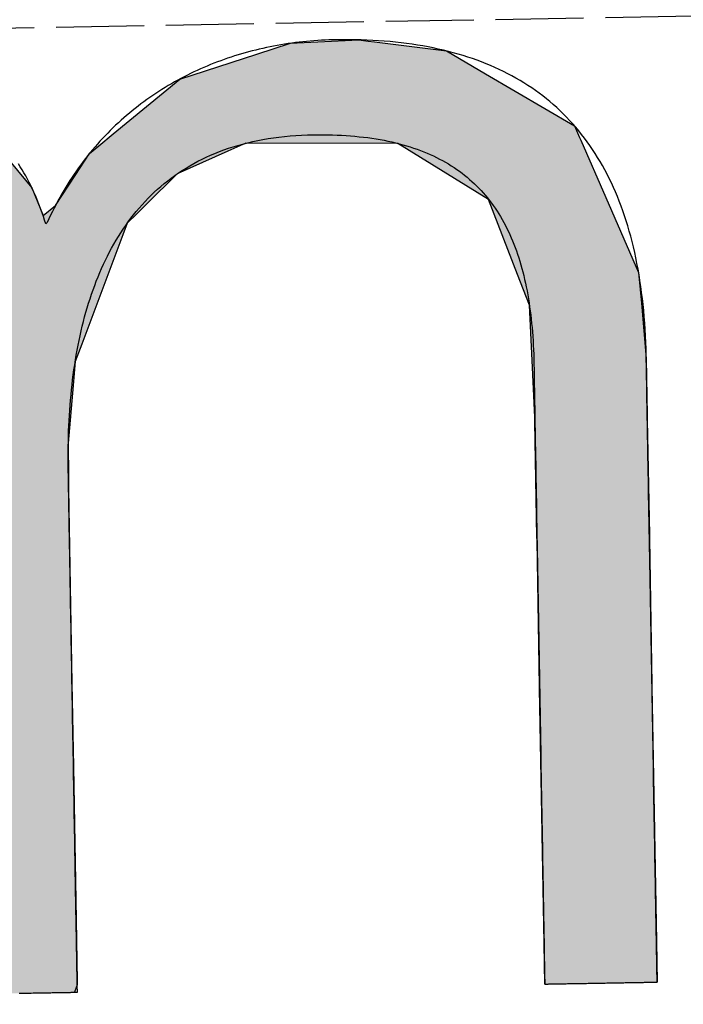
# Model space of a CAD drawing. Extents: x 562 to 7231, y 5767 to 12226.
# Tile 12 of 83: x 3173 to 3211, y 8055 to 8111. Entities that reach past the tile are written whole.
import ezdxf

# ---------------------------------------------------------------- set-up
doc = ezdxf.new("R2010")
doc.units = 0
doc.linetypes.add('GEN3', pattern=[6.25, 5, -1.25])
doc.layers.get('0').update_dxf_attribs({"linetype": 'CONTINUOUS'})
doc.layers.add('3', color=6, linetype='GEN3')
doc.layers.add('LOGO', color=7, linetype='CONTINUOUS')

# ---------------------------------------------------------------- blocks, each defined once
blk = doc.blocks.new('*U36')
at = {"layer": 'LOGO', "color": 30, "linetype": 'CONTINUOUS'}
for p, q in [((3.0151, 7.7517), (3.0415, 7.7592)), ((3.0415, 7.7592), (3.1575, 7.7517)), ((7.5662, 7.7517), (7.7901, 7.7592)), ((7.7901, 7.7592), (8.1269, 7.7705)), ((8.1269, 7.7705), (8.205, 7.7592)), ((8.205, 7.7592), (8.257, 7.7517)), ((2.0601, 7.4815), (2.8125, 7.6944)), ((2.8125, 7.6944), (3.0151, 7.7517)), ((3.1575, 7.7517), (4.045, 7.6944)), ((4.045, 7.6944), (4.4971, 7.4815)), ((7.2875, 7.667), (7.5662, 7.7517)), ((8.257, 7.7517), (8.8448, 7.667)), ((6.6525, 7.474), (7.2875, 7.667)), ((8.8448, 7.667), (9.1621, 7.474)), ((0.0009, 7.533), (0.181, 7.5547)), ((0.0009, 7.309), (0.0009, 7.533)), ((0.8447, 7.5547), (0.8452, 7.533)), ((0.8452, 7.533), (0.8501, 7.309)), ((1.8423, 7.3105), (2.0601, 7.4815)), ((4.4971, 7.4815), (4.8601, 7.3105)), ((6.0994, 7.0342), (6.6525, 7.474)), ((9.1621, 7.474), (9.8851, 7.0342)), ((0.0009, 7.2858), (0.0009, 7.309)), ((0.0009, 6.8026), (0.0009, 7.2858)), ((0.8501, 7.309), (0.8501, 7.2858)), ((0.8501, 7.2858), (0.8501, 6.8026)), ((1.4345, 6.9904), (1.8423, 7.3105)), ((4.8601, 7.3105), (5.1149, 6.9904)), ((5.9796, 6.9389), (6.0994, 7.0342)), ((9.8851, 7.0342), (9.9248, 6.9389)), ((1.3157, 6.8972), (1.4013, 6.9644)), ((1.4013, 6.9644), (1.4345, 6.9904)), ((2.8396, 6.9644), (2.5297, 6.8972)), ((3.9961, 6.8117), (3.5596, 6.9644)), ((5.1149, 6.9904), (5.1357, 6.9644)), ((5.1357, 6.9644), (5.2572, 6.8117)), ((1.2773, 6.8457), (1.3157, 6.8972)), ((2.5297, 6.8972), (2.2922, 6.8457)), ((5.7793, 6.6977), (5.9, 6.8756)), ((5.9, 6.8756), (5.9796, 6.9389)), ((7.0364, 6.8756), (6.6174, 6.6977)), ((7.1854, 6.9389), (7.0364, 6.8756)), ((8.4328, 6.9158), (7.1854, 6.9389)), ((9.1699, 6.4434), (8.4328, 6.9158)), ((9.9248, 6.9389), (9.9345, 6.9158)), ((9.9345, 6.9158), (10.1315, 6.4434)), ((0.0009, 6.712), (0.0009, 6.8026)), ((0.8501, 6.8026), (0.8501, 6.712)), ((1.046, 6.535), (1.2773, 6.8457)), ((2.2922, 6.8457), (1.7672, 6.535)), ((4.1882, 6.6038), (3.9961, 6.8117)), ((5.2572, 6.8117), (5.4227, 6.6038)), ((0.0009, 6.295), (0.0009, 6.712)), ((0.8501, 6.712), (0.8501, 6.295)), ((5.6143, 6.4542), (5.7793, 6.6977)), ((6.6174, 6.6977), (6.3622, 6.4542)), ((4.3988, 6.376), (4.1882, 6.6038)), ((5.4227, 6.6038), (5.5112, 6.376)), ((0.8997, 6.2913), (1.0255, 6.5075)), ((1.0255, 6.5075), (1.046, 6.535)), ((1.7497, 6.5075), (1.6124, 6.2913)), ((1.7672, 6.535), (1.7497, 6.5075)), ((5.5112, 6.376), (5.6143, 6.4542)), ((6.3622, 6.4542), (6.2802, 6.376)), ((9.3969, 5.8232), (9.1699, 6.4434)), ((10.1315, 6.4434), (10.3901, 5.8232)), ((4.4681, 6.301), (4.3988, 6.376)), ((4.5572, 6.2046), (4.4681, 6.301)), ((6.2016, 6.301), (6.1634, 6.2046)), ((6.2802, 6.376), (6.2016, 6.301)), ((0.0009, 6.2807), (0.0009, 6.295)), ((0.0009, 5.5026), (0.0009, 6.2807)), ((0.8501, 6.295), (0.8782, 6.2807)), ((0.8933, 6.2807), (0.8997, 6.2913)), ((1.6056, 6.2807), (1.1112, 5.5026)), ((1.6124, 6.2913), (1.6056, 6.2807)), ((4.7569, 5.3141), (4.5572, 6.2046)), ((6.1634, 6.2046), (5.8106, 5.3141)), ((9.4891, 5.5712), (9.3969, 5.8232)), ((10.3901, 5.8232), (10.408, 5.5712)), ((0.0009, 5.3287), (0.0009, 5.5026)), ((1.1112, 5.5026), (1.0861, 5.3287)), ((9.5028, 5.1158), (9.4891, 5.5712)), ((10.408, 5.5712), (10.4404, 5.1158)), ((0.0009, 4.2043), (0.0009, 5.3287)), ((1.0861, 5.3287), (0.9233, 4.2043)), ((4.758, 5.1719), (4.7569, 5.3141)), ((5.8106, 5.3141), (5.7542, 5.1719)), ((4.7594, 4.9763), (4.758, 5.1719)), ((5.7542, 5.1719), (5.7342, 4.9763)), ((9.5168, 4.6512), (9.5028, 5.1158)), ((10.4404, 5.1158), (10.4404, 4.6512)), ((4.7594, 4.5045), (4.7594, 4.9763)), ((5.7342, 4.9763), (5.686, 4.5045)), ((9.518, 4.6115), (9.5168, 4.6512)), ((9.518, 3.6694), (9.518, 4.6115)), ((10.4404, 4.6512), (10.4404, 4.6115)), ((10.4404, 4.6115), (10.4404, 3.6694)), ((4.7594, 4.2315), (4.7594, 4.5045)), ((5.686, 4.5045), (5.683, 4.2315)), ((0.0009, 3.7966), (0.0009, 4.2043)), ((0.9233, 4.2043), (0.9233, 3.7966)), ((4.7594, 4.1327), (4.7594, 4.2315)), ((5.683, 4.2315), (5.6818, 4.1327)), ((4.7594, 3.4908), (4.7594, 4.1327)), ((5.6818, 4.1327), (5.6818, 3.4908)), ((0.0009, 2.974), (0.0009, 3.7966)), ((0.9233, 3.7966), (0.9233, 2.974)), ((9.518, 3.638), (9.518, 3.6694)), ((9.518, 2.4418), (9.518, 3.638)), ((10.4404, 3.6694), (10.4404, 3.638)), ((10.4404, 3.638), (10.4404, 2.4418)), ((4.7594, 2.536), (4.7594, 3.4908)), ((5.6818, 3.4908), (5.6818, 2.536)), ((0.0009, 1.7518), (0.0009, 2.974)), ((0.9233, 2.974), (0.9233, 1.7518)), ((4.7594, 1.8497), (4.7594, 2.536)), ((5.6818, 2.536), (5.6818, 1.8497)), ((9.518, 2.4209), (9.518, 2.4418)), ((10.4404, 2.4418), (10.4404, 2.4209)), ((9.518, 1.2401), (9.518, 2.4209)), ((10.4404, 2.4209), (10.4404, 1.2401)), ((4.7594, 0.7557), (4.7594, 1.8497)), ((5.6818, 1.8497), (5.6818, 0.7557)), ((0.0009, 0.9776), (0.0009, 1.7518)), ((0.9233, 1.7518), (0.9233, 0.9776)), ((9.518, 1.2295), (9.518, 1.2401)), ((9.518, 0.3358), (9.518, 1.2295)), ((10.4404, 1.2401), (10.4404, 1.2295)), ((10.4404, 1.2295), (10.4404, 0.3358)), ((0.0009, 0.4495), (0.0009, 0.9776)), ((0.9233, 0.9776), (0.9233, 0.4495)), ((4.7594, 0.594), (4.7594, 0.7557)), ((5.6818, 0.7557), (5.6818, 0.594)), ((4.7594, 0.0885), (4.7594, 0.594)), ((5.6818, 0.594), (5.6818, 0.0885)), ((0.0009, 0.2507), (0.0009, 0.4495)), ((0.9233, 0.4495), (0.9233, 0.2507)), ((9.518, 0.3329), (9.518, 0.3358)), ((9.5181, -0.0004), (9.518, 0.3329)), ((10.4404, 0.3329), (10.4402, -0.0004)), ((10.4404, 0.3358), (10.4404, 0.3329)), ((0.0009, 0.0951), (0.0009, 0.2507)), ((0.9233, 0.2507), (0.9229, 0.0951)), ((0.0009, -0.0004), (0.0009, 0.0951)), ((0.9229, 0.0951), (0.9226, -0.0004)), ((4.8056, 0.06), (4.7594, 0.0885)), ((5.6818, 0.0885), (5.6818, 0.06)), ((4.9035, -0.0004), (4.8056, 0.06)), ((5.6818, 0.06), (5.659, -0.0004))]:
    blk.add_line(p, q, dxfattribs=at)
at = {"layer": 'LOGO', "color": 30, "linetype": 'CONTINUOUS', "extrusion": (0, 0, -1)}
for points in [[(-3.0415, 7.7592), (-3.1575, 7.7517), (-3.0151, 7.7517)], [(-7.7901, 7.7592), (-8.257, 7.7517), (-7.5662, 7.7517)], [(-8.1269, 7.7705), (-8.205, 7.7592), (-7.7901, 7.7592)], [(-7.7901, 7.7592), (-8.205, 7.7592), (-8.257, 7.7517)], [(-2.8125, 7.6944), (-4.4971, 7.4815), (-2.0601, 7.4815)], [(-3.0151, 7.7517), (-4.045, 7.6944), (-2.8125, 7.6944)], [(-2.8125, 7.6944), (-4.045, 7.6944), (-4.4971, 7.4815)], [(-3.0151, 7.7517), (-3.1575, 7.7517), (-4.045, 7.6944)], [(-7.5662, 7.7517), (-8.8448, 7.667), (-7.2875, 7.667)], [(-7.5662, 7.7517), (-8.257, 7.7517), (-8.8448, 7.667)], [(-7.2875, 7.667), (-9.1621, 7.474), (-6.6525, 7.474)], [(-7.2875, 7.667), (-8.8448, 7.667), (-9.1621, 7.474)], [(-0.181, 7.5547), (-0.8452, 7.533), (-0.0009, 7.533)], [(-0.0009, 7.533), (-0.8501, 7.309), (-0.0009, 7.309)], [(-0.0009, 7.533), (-0.8452, 7.533), (-0.8501, 7.309)], [(-0.181, 7.5547), (-0.8447, 7.5547), (-0.8452, 7.533)], [(-2.0601, 7.4815), (-4.8601, 7.3105), (-1.8423, 7.3105)], [(-2.0601, 7.4815), (-4.4971, 7.4815), (-4.8601, 7.3105)], [(-6.6525, 7.474), (-9.8851, 7.0342), (-6.0994, 7.0342)], [(-6.6525, 7.474), (-9.1621, 7.474), (-9.8851, 7.0342)], [(-0.0009, 7.309), (-0.8501, 7.2858), (-0.0009, 7.2858)], [(-0.0009, 7.309), (-0.8501, 7.309), (-0.8501, 7.2858)], [(-0.0009, 7.2858), (-0.8501, 6.8026), (-0.0009, 6.8026)], [(-0.0009, 7.2858), (-0.8501, 7.2858), (-0.8501, 6.8026)], [(-1.8423, 7.3105), (-5.1149, 6.9904), (-1.4345, 6.9904)], [(-1.8423, 7.3105), (-4.8601, 7.3105), (-5.1149, 6.9904)], [(-6.0994, 7.0342), (-9.9248, 6.9389), (-5.9796, 6.9389)], [(-6.0994, 7.0342), (-9.8851, 7.0342), (-9.9248, 6.9389)], [(-1.4013, 6.9644), (-2.5297, 6.8972), (-1.3157, 6.8972)], [(-1.4345, 6.9904), (-2.8396, 6.9644), (-1.4013, 6.9644)], [(-1.4013, 6.9644), (-2.8396, 6.9644), (-2.5297, 6.8972)], [(-1.4345, 6.9904), (-2.9599, 6.9904), (-2.8396, 6.9644)], [(-2.9599, 6.9904), (-5.1357, 6.9644), (-3.5596, 6.9644)], [(-2.9599, 6.9904), (-5.1149, 6.9904), (-5.1357, 6.9644)], [(-3.5596, 6.9644), (-5.2572, 6.8117), (-3.9961, 6.8117)], [(-3.5596, 6.9644), (-5.1357, 6.9644), (-5.2572, 6.8117)], [(-1.3157, 6.8972), (-2.2922, 6.8457), (-1.2773, 6.8457)], [(-1.3157, 6.8972), (-2.5297, 6.8972), (-2.2922, 6.8457)], [(-5.9, 6.8756), (-6.6174, 6.6977), (-5.7793, 6.6977)], [(-5.9796, 6.9389), (-7.0364, 6.8756), (-5.9, 6.8756)], [(-5.9, 6.8756), (-7.0364, 6.8756), (-6.6174, 6.6977)], [(-5.9796, 6.9389), (-7.1854, 6.9389), (-7.0364, 6.8756)], [(-7.1854, 6.9389), (-9.9345, 6.9158), (-8.4328, 6.9158)], [(-7.1854, 6.9389), (-9.9248, 6.9389), (-9.9345, 6.9158)], [(-8.4328, 6.9158), (-10.1315, 6.4434), (-9.1699, 6.4434)], [(-8.4328, 6.9158), (-9.9345, 6.9158), (-10.1315, 6.4434)], [(-0.0009, 6.8026), (-0.8501, 6.712), (-0.0009, 6.712)], [(-0.0009, 6.8026), (-0.8501, 6.8026), (-0.8501, 6.712)], [(-1.2773, 6.8457), (-1.7672, 6.535), (-1.046, 6.535)], [(-1.2773, 6.8457), (-2.2922, 6.8457), (-1.7672, 6.535)], [(-3.9961, 6.8117), (-5.4227, 6.6038), (-4.1882, 6.6038)], [(-3.9961, 6.8117), (-5.2572, 6.8117), (-5.4227, 6.6038)], [(-0.0009, 6.712), (-0.8501, 6.295), (-0.0009, 6.295)], [(-0.0009, 6.712), (-0.8501, 6.712), (-0.8501, 6.295)], [(-5.7793, 6.6977), (-6.3622, 6.4542), (-5.6143, 6.4542)], [(-5.7793, 6.6977), (-6.6174, 6.6977), (-6.3622, 6.4542)], [(-4.1882, 6.6038), (-5.5112, 6.376), (-4.3988, 6.376)], [(-4.1882, 6.6038), (-5.4227, 6.6038), (-5.5112, 6.376)], [(-1.0255, 6.5075), (-1.6124, 6.2913), (-0.8997, 6.2913)], [(-1.046, 6.535), (-1.7497, 6.5075), (-1.0255, 6.5075)], [(-1.0255, 6.5075), (-1.7497, 6.5075), (-1.6124, 6.2913)], [(-1.046, 6.535), (-1.7672, 6.535), (-1.7497, 6.5075)], [(-5.6143, 6.4542), (-6.2802, 6.376), (-5.5112, 6.376)], [(-5.6143, 6.4542), (-6.3622, 6.4542), (-6.2802, 6.376)], [(-9.1699, 6.4434), (-10.3901, 5.8232), (-9.3969, 5.8232)], [(-9.1699, 6.4434), (-10.1315, 6.4434), (-10.3901, 5.8232)], [(-4.3988, 6.376), (-6.2016, 6.301), (-4.4681, 6.301)], [(-4.3988, 6.376), (-6.2802, 6.376), (-6.2016, 6.301)], [(-4.4681, 6.301), (-6.1634, 6.2046), (-4.5572, 6.2046)], [(-4.4681, 6.301), (-6.2016, 6.301), (-6.1634, 6.2046)], [(-0.0009, 6.295), (-0.8782, 6.2807), (-0.0009, 6.2807)], [(-0.0009, 6.295), (-0.8501, 6.295), (-0.8782, 6.2807)], [(-0.0009, 6.2807), (-1.1112, 5.5026), (-0.0009, 5.5026)], [(-0.0009, 6.2807), (-1.6056, 6.2807), (-1.1112, 5.5026)], [(-0.8997, 6.2913), (-1.6056, 6.2807), (-0.8933, 6.2807)], [(-0.8997, 6.2913), (-1.6124, 6.2913), (-1.6056, 6.2807)], [(-4.5572, 6.2046), (-5.8106, 5.3141), (-4.7569, 5.3141)], [(-4.5572, 6.2046), (-6.1634, 6.2046), (-5.8106, 5.3141)], [(-9.3969, 5.8232), (-10.408, 5.5712), (-9.4891, 5.5712)], [(-9.3969, 5.8232), (-10.3901, 5.8232), (-10.408, 5.5712)], [(-0.0009, 5.5026), (-1.0861, 5.3287), (-0.0009, 5.3287)], [(-0.0009, 5.5026), (-1.1112, 5.5026), (-1.0861, 5.3287)], [(-9.4891, 5.5712), (-10.4404, 5.1158), (-9.5028, 5.1158)], [(-9.4891, 5.5712), (-10.408, 5.5712), (-10.4404, 5.1158)], [(-0.0009, 5.3287), (-0.9233, 4.2043), (-0.0009, 4.2043)], [(-0.0009, 5.3287), (-1.0861, 5.3287), (-0.9233, 4.2043)], [(-4.7569, 5.3141), (-5.7542, 5.1719), (-4.758, 5.1719)], [(-4.7569, 5.3141), (-5.8106, 5.3141), (-5.7542, 5.1719)], [(-4.758, 5.1719), (-5.7342, 4.9763), (-4.7594, 4.9763)], [(-4.758, 5.1719), (-5.7542, 5.1719), (-5.7342, 4.9763)], [(-9.5028, 5.1158), (-10.4404, 4.6512), (-9.5168, 4.6512)], [(-9.5028, 5.1158), (-10.4404, 5.1158), (-10.4404, 4.6512)], [(-4.7594, 4.9763), (-5.686, 4.5045), (-4.7594, 4.5045)], [(-4.7594, 4.9763), (-5.7342, 4.9763), (-5.686, 4.5045)], [(-9.5168, 4.6512), (-10.4404, 4.6115), (-9.518, 4.6115)], [(-9.5168, 4.6512), (-10.4404, 4.6512), (-10.4404, 4.6115)], [(-9.518, 4.6115), (-10.4404, 3.6694), (-9.518, 3.6694)], [(-9.518, 4.6115), (-10.4404, 4.6115), (-10.4404, 3.6694)], [(-4.7594, 4.5045), (-5.683, 4.2315), (-4.7594, 4.2315)], [(-4.7594, 4.5045), (-5.686, 4.5045), (-5.683, 4.2315)], [(-0.0009, 4.2043), (-0.9233, 3.7966), (-0.0009, 3.7966)], [(-0.0009, 4.2043), (-0.9233, 4.2043), (-0.9233, 3.7966)], [(-4.7594, 4.2315), (-5.6818, 4.1327), (-4.7594, 4.1327)], [(-4.7594, 4.2315), (-5.683, 4.2315), (-5.6818, 4.1327)], [(-4.7594, 4.1327), (-5.6818, 3.4908), (-4.7594, 3.4908)], [(-4.7594, 4.1327), (-5.6818, 4.1327), (-5.6818, 3.4908)], [(-0.0009, 3.7966), (-0.9233, 2.974), (-0.0009, 2.974)], [(-0.0009, 3.7966), (-0.9233, 3.7966), (-0.9233, 2.974)], [(-9.518, 3.6694), (-10.4404, 3.638), (-9.518, 3.638)], [(-9.518, 3.6694), (-10.4404, 3.6694), (-10.4404, 3.638)], [(-9.518, 3.638), (-10.4404, 2.4418), (-9.518, 2.4418)], [(-9.518, 3.638), (-10.4404, 3.638), (-10.4404, 2.4418)], [(-4.7594, 3.4908), (-5.6818, 2.536), (-4.7594, 2.536)], [(-4.7594, 3.4908), (-5.6818, 3.4908), (-5.6818, 2.536)], [(-0.0009, 2.974), (-0.9233, 1.7518), (-0.0009, 1.7518)], [(-0.0009, 2.974), (-0.9233, 2.974), (-0.9233, 1.7518)], [(-4.7594, 2.536), (-5.6818, 1.8497), (-4.7594, 1.8497)], [(-4.7594, 2.536), (-5.6818, 2.536), (-5.6818, 1.8497)], [(-9.518, 2.4418), (-10.4404, 2.4209), (-9.518, 2.4209)], [(-9.518, 2.4418), (-10.4404, 2.4418), (-10.4404, 2.4209)], [(-9.518, 2.4209), (-10.4404, 1.2401), (-9.518, 1.2401)], [(-9.518, 2.4209), (-10.4404, 2.4209), (-10.4404, 1.2401)], [(-4.7594, 1.8497), (-5.6818, 0.7557), (-4.7594, 0.7557)], [(-4.7594, 1.8497), (-5.6818, 1.8497), (-5.6818, 0.7557)], [(-0.0009, 1.7518), (-0.9233, 0.9776), (-0.0009, 0.9776)], [(-0.0009, 1.7518), (-0.9233, 1.7518), (-0.9233, 0.9776)], [(-9.518, 1.2401), (-10.4404, 1.2295), (-9.518, 1.2295)], [(-9.518, 1.2401), (-10.4404, 1.2401), (-10.4404, 1.2295)], [(-9.518, 1.2295), (-10.4404, 0.3358), (-9.518, 0.3358)], [(-9.518, 1.2295), (-10.4404, 1.2295), (-10.4404, 0.3358)], [(-0.0009, 0.9776), (-0.9233, 0.4495), (-0.0009, 0.4495)], [(-0.0009, 0.9776), (-0.9233, 0.9776), (-0.9233, 0.4495)], [(-4.7594, 0.7557), (-5.6818, 0.594), (-4.7594, 0.594)], [(-4.7594, 0.7557), (-5.6818, 0.7557), (-5.6818, 0.594)], [(-4.7594, 0.594), (-5.6818, 0.0885), (-4.7594, 0.0885)], [(-4.7594, 0.594), (-5.6818, 0.594), (-5.6818, 0.0885)], [(-0.0009, 0.4495), (-0.9233, 0.2507), (-0.0009, 0.2507)], [(-0.0009, 0.4495), (-0.9233, 0.4495), (-0.9233, 0.2507)], [(-9.518, 0.3358), (-10.4404, 0.3329), (-9.518, 0.3329)], [(-9.518, 0.3358), (-10.4404, 0.3358), (-10.4404, 0.3329)], [(-9.518, 0.3329), (-10.4402, -0.0004), (-9.5181, -0.0004)], [(-9.518, 0.3329), (-10.4404, 0.3329), (-10.4402, -0.0004)], [(-0.0009, 0.2507), (-0.9229, 0.0951), (-0.0009, 0.0951)], [(-0.0009, 0.2507), (-0.9233, 0.2507), (-0.9229, 0.0951)], [(-0.0009, 0.0951), (-0.9226, -0.0004), (-0.0009, -0.0004)], [(-0.0009, 0.0951), (-0.9229, 0.0951), (-0.9226, -0.0004)], [(-4.7594, 0.0885), (-5.6818, 0.06), (-4.8056, 0.06)], [(-4.7594, 0.0885), (-5.6818, 0.0885), (-5.6818, 0.06)], [(-4.8056, 0.06), (-5.659, -0.0004), (-4.9035, -0.0004)], [(-4.8056, 0.06), (-5.6818, 0.06), (-5.659, -0.0004)]]:
    blk.add_solid(points, dxfattribs=at)
blk = doc.blocks.new('KLAUS')
at = {"layer": 'LOGO'}
blk.add_polyline3d([(5.2047, -0.0004, 0), (5.2189, -0.0004, 0), (5.2331, -0.0004, 0), (5.2473, -0.0004, 0), (5.2615, -0.0004, 0), (5.2756, -0.0004, 0), (5.2897, -0.0004, 0), (5.3037, -0.0004, 0), (5.3177, -0.0004, 0), (5.3315, -0.0004, 0), (5.3453, -0.0004, 0), (5.359, -0.0004, 0), (5.3725, -0.0004, 0), (5.3859, -0.0004, 0), (5.3992, -0.0004, 0), (5.4123, -0.0004, 0), (5.4253, -0.0004, 0), (5.4381, -0.0004, 0), (5.4507, -0.0004, 0), (5.463, -0.0004, 0), (5.4752, -0.0004, 0), (5.4872, -0.0004, 0), (5.4989, -0.0004, 0), (5.5103, -0.0004, 0), (5.5216, -0.0004, 0), (5.5325, -0.0004, 0), (5.5431, -0.0004, 0), (5.5535, -0.0004, 0), (5.5635, -0.0004, 0), (5.5732, -0.0004, 0), (5.5826, -0.0004, 0), (5.5916, -0.0004, 0), (5.6003, -0.0004, 0), (5.6086, -0.0004, 0), (5.6166, -0.0004, 0), (5.6241, -0.0004, 0), (5.6312, -0.0004, 0), (5.6379, -0.0004, 0), (5.6442, -0.0004, 0), (5.6501, -0.0004, 0), (5.6555, -0.0004, 0), (5.6604, -0.0004, 0), (5.6648, -0.0004, 0), (5.6688, -0.0004, 0), (5.6723, -0.0004, 0), (5.6752, -0.0004, 0), (5.6776, -0.0004, 0), (5.6795, -0.0004, 0), (5.6809, -0.0004, 0), (5.6816, -0.0004, 0), (5.6818, -0.0004, 0), (5.6818, 0.0013, 0), (5.6818, 0.0057, 0), (5.6818, 0.0126, 0), (5.6818, 0.0221, 0), (5.6818, 0.034, 0), (5.6818, 0.0484, 0), (5.6818, 0.0651, 0), (5.6818, 0.0841, 0), (5.6818, 0.1053, 0), (5.6818, 0.1288, 0), (5.6818, 0.1544, 0), (5.6818, 0.1821, 0), (5.6818, 0.2118, 0), (5.6818, 0.2435, 0), (5.6818, 0.277, 0), (5.6818, 0.3125, 0), (5.6818, 0.3498, 0), (5.6818, 0.3888, 0), (5.6818, 0.4295, 0), (5.6818, 0.4718, 0), (5.6818, 0.5157, 0), (5.6818, 0.5612, 0), (5.6818, 0.6081, 0), (5.6818, 0.6565, 0), (5.6818, 0.7062, 0), (5.6818, 0.7572, 0), (5.6818, 0.8095, 0), (5.6818, 0.8629, 0), (5.6818, 0.9175, 0), (5.6818, 0.9732, 0), (5.6818, 1.0299, 0), (5.6818, 1.0876, 0), (5.6818, 1.1462, 0), (5.6818, 1.2057, 0), (5.6818, 1.266, 0), (5.6818, 1.327, 0), (5.6818, 1.3888, 0), (5.6818, 1.4512, 0), (5.6818, 1.5141, 0), (5.6818, 1.5776, 0), (5.6818, 1.6416, 0), (5.6818, 1.706, 0), (5.6818, 1.7708, 0), (5.6818, 1.8358, 0), (5.6818, 1.9011, 0), (5.6818, 1.9667, 0), (5.6818, 2.0323, 0), (5.6818, 2.0981, 0), (5.6818, 2.1639, 0), (5.6818, 2.2296, 0), (5.6818, 2.2953, 0), (5.6818, 2.3609, 0), (5.6818, 2.4263, 0), (5.6818, 2.4914, 0), (5.6818, 2.5562, 0), (5.6818, 2.6207, 0), (5.6818, 2.6847, 0), (5.6818, 2.7483, 0), (5.6818, 2.8114, 0), (5.6818, 2.8739, 0), (5.6818, 2.9357, 0), (5.6818, 2.9969, 0), (5.6818, 3.0574, 0), (5.6818, 3.117, 0), (5.6818, 3.1758, 0), (5.6818, 3.2336, 0), (5.6818, 3.2906, 0), (5.6818, 3.3464, 0), (5.6818, 3.4013, 0), (5.6818, 3.4549, 0), (5.6818, 3.5074, 0), (5.6818, 3.5587, 0), (5.6818, 3.6087, 0), (5.6818, 3.6573, 0), (5.6818, 3.7045, 0), (5.6818, 3.7502, 0), (5.6818, 3.7944, 0), (5.6818, 3.8371, 0), (5.6818, 3.8781, 0), (5.6818, 3.9174, 0), (5.6818, 3.955, 0), (5.6818, 3.9908, 0), (5.6818, 4.0248, 0), (5.6818, 4.0568, 0), (5.6818, 4.0869, 0), (5.6818, 4.115, 0), (5.6818, 4.141, 0), (5.6818, 4.1648, 0), (5.6818, 4.1865, 0), (5.6818, 4.206, 0), (5.6818, 4.2231, 0), (5.6818, 4.2379, 0), (5.6818, 4.2503, 0), (5.6818, 4.2603, 0), (5.6818, 4.2677, 0), (5.6818, 4.2725, 0), (5.6818, 4.2748, 0), (5.6819, 4.3037, 0), (5.6822, 4.3469, 0), (5.6829, 4.3901, 0), (5.6838, 4.4331, 0), (5.685, 4.4761, 0), (5.6866, 4.5189, 0), (5.6884, 4.5617, 0), (5.6906, 4.6044, 0), (5.6931, 4.6469, 0), (5.6959, 4.6893, 0), (5.699, 4.7316, 0), (5.7025, 4.7737, 0), (5.7063, 4.8157, 0), (5.7105, 4.8576, 0), (5.715, 4.8993, 0), (5.7199, 4.9408, 0), (5.7251, 4.9821, 0), (5.7307, 5.0232, 0), (5.7366, 5.0641, 0), (5.7429, 5.1049, 0), (5.7496, 5.1454, 0), (5.7567, 5.1857, 0), (5.7641, 5.2258, 0), (5.772, 5.2656, 0), (5.7802, 5.3052, 0), (5.7888, 5.3445, 0), (5.7978, 5.3836, 0), (5.8073, 5.4224, 0), (5.8171, 5.461, 0), (5.8274, 5.4992, 0), (5.838, 5.5372, 0), (5.8491, 5.5748, 0), (5.8607, 5.6122, 0), (5.8726, 5.6492, 0), (5.885, 5.6859, 0), (5.8979, 5.7223, 0), (5.9111, 5.7584, 0), (5.9249, 5.7941, 0), (5.9391, 5.8294, 0), (5.9537, 5.8644, 0), (5.9688, 5.899, 0), (5.9844, 5.9332, 0), (6.0004, 5.967, 0), (6.017, 6.0005, 0), (6.034, 6.0335, 0), (6.0515, 6.0662, 0), (6.0694, 6.0983, 0), (6.0879, 6.1301, 0), (6.1069, 6.1615, 0), (6.1264, 6.1924, 0), (6.1464, 6.2228, 0), (6.1669, 6.2528, 0), (6.1879, 6.2824, 0), (6.2094, 6.3114, 0), (6.2315, 6.34, 0), (6.2541, 6.368, 0), (6.2772, 6.3956, 0), (6.3009, 6.4227, 0), (6.3251, 6.4492, 0), (6.3499, 6.4753, 0), (6.3752, 6.5008, 0), (6.4011, 6.5257, 0), (6.4275, 6.5501, 0), (6.4545, 6.574, 0), (6.4821, 6.5973, 0), (6.5102, 6.62, 0), (6.5389, 6.6422, 0), (6.5682, 6.6637, 0), (6.5981, 6.6847, 0), (6.6286, 6.7051, 0), (6.6597, 6.7248, 0), (6.6914, 6.7439, 0), (6.7237, 6.7625, 0), (6.7566, 6.7803, 0), (6.7901, 6.7976, 0), (6.8242, 6.8141, 0), (6.859, 6.8301, 0), (6.8944, 6.8453, 0), (6.9304, 6.8599, 0), (6.9671, 6.8738, 0), (7.0044, 6.887, 0), (7.0423, 6.8995, 0), (7.0809, 6.9113, 0), (7.1202, 6.9224, 0), (7.1601, 6.9328, 0), (7.2007, 6.9424, 0), (7.2419, 6.9513, 0), (7.2839, 6.9595, 0), (7.3264, 6.9669, 0), (7.3697, 6.9735, 0), (7.4137, 6.9794, 0), (7.4584, 6.9845, 0), (7.5037, 6.9888, 0), (7.5498, 6.9923, 0), (7.5965, 6.995, 0), (7.644, 6.9969, 0), (7.6921, 6.998, 0), (7.7394, 6.9983, 0), (7.7796, 6.998, 0), (7.8192, 6.9973, 0), (7.8583, 6.9961, 0), (7.8969, 6.9946, 0), (7.935, 6.9926, 0), (7.9726, 6.9901, 0), (8.0096, 6.9873, 0), (8.0461, 6.9841, 0), (8.0821, 6.9804, 0), (8.1175, 6.9763, 0), (8.1525, 6.9718, 0), (8.187, 6.9669, 0), (8.2209, 6.9615, 0), (8.2544, 6.9558, 0), (8.2873, 6.9496, 0), (8.3198, 6.943, 0), (8.3517, 6.936, 0), (8.3832, 6.9286, 0), (8.4141, 6.9207, 0), (8.4446, 6.9125, 0), (8.4746, 6.9038, 0), (8.5041, 6.8948, 0), (8.5331, 6.8853, 0), (8.5617, 6.8754, 0), (8.5897, 6.8651, 0), (8.6173, 6.8544, 0), (8.6444, 6.8433, 0), (8.6711, 6.8318, 0), (8.6973, 6.8198, 0), (8.723, 6.8075, 0), (8.7483, 6.7948, 0), (8.7731, 6.7816, 0), (8.7974, 6.7681, 0), (8.8213, 6.7541, 0), (8.8447, 6.7398, 0), (8.8677, 6.725, 0), (8.8903, 6.7099, 0), (8.9123, 6.6943, 0), (8.934, 6.6783, 0), (8.9552, 6.662, 0), (8.976, 6.6452, 0), (8.9963, 6.6281, 0), (9.0162, 6.6105, 0), (9.0357, 6.5926, 0), (9.0548, 6.5742, 0), (9.0734, 6.5555, 0), (9.0916, 6.5364, 0), (9.1094, 6.5168, 0), (9.1268, 6.4969, 0), (9.1437, 6.4766, 0), (9.1603, 6.4559, 0), (9.1764, 6.4348, 0), (9.1921, 6.4133, 0), (9.2074, 6.3914, 0), (9.2224, 6.3692, 0), (9.2369, 6.3465, 0), (9.251, 6.3235, 0), (9.2647, 6.3, 0), (9.2781, 6.2762, 0), (9.291, 6.252, 0), (9.3035, 6.2274, 0), (9.3157, 6.2025, 0), (9.3275, 6.1771, 0), (9.3389, 6.1514, 0), (9.3499, 6.1253, 0), (9.3606, 6.0987, 0), (9.3709, 6.0719, 0), (9.3808, 6.0446, 0), (9.3903, 6.0169, 0), (9.3995, 5.9889, 0), (9.4083, 5.9605, 0), (9.4167, 5.9317, 0), (9.4248, 5.9026, 0), (9.4326, 5.8731, 0), (9.4399, 5.8431, 0), (9.447, 5.8129, 0), (9.4536, 5.7822, 0), (9.46, 5.7511, 0), (9.466, 5.7198, 0), (9.4716, 5.688, 0), (9.4769, 5.6558, 0), (9.4819, 5.6233, 0), (9.4866, 5.5904, 0), (9.4909, 5.5571, 0), (9.4949, 5.5235, 0), (9.4985, 5.4895, 0), (9.5019, 5.4551, 0), (9.5049, 5.4204, 0), (9.5076, 5.3853, 0), (9.5099, 5.3498, 0), (9.512, 5.314, 0), (9.5138, 5.2778, 0), (9.5152, 5.2412, 0), (9.5163, 5.2043, 0), (9.5172, 5.167, 0), (9.5177, 5.1293, 0), (9.5179, 5.0913, 0), (9.518, 5.0796, 0), (9.518, 5.0757, 0), (9.518, 5.0688, 0), (9.518, 5.0588, 0), (9.518, 5.0459, 0), (9.518, 5.0301, 0), (9.518, 5.0114, 0), (9.518, 4.99, 0), (9.518, 4.9658, 0), (9.518, 4.9391, 0), (9.518, 4.9097, 0), (9.518, 4.8779, 0), (9.518, 4.8436, 0), (9.518, 4.807, 0), (9.518, 4.768, 0), (9.518, 4.7268, 0), (9.518, 4.6835, 0), (9.518, 4.638, 0), (9.518, 4.5905, 0), (9.518, 4.541, 0), (9.518, 4.4896, 0), (9.518, 4.4363, 0), (9.518, 4.3813, 0), (9.518, 4.3246, 0), (9.518, 4.2662, 0), (9.518, 4.2062, 0), (9.518, 4.1447, 0), (9.518, 4.0818, 0), (9.518, 4.0175, 0), (9.518, 3.9518, 0), (9.518, 3.8849, 0), (9.518, 3.8169, 0), (9.518, 3.7477, 0), (9.518, 3.6774, 0), (9.518, 3.6062, 0), (9.518, 3.534, 0), (9.518, 3.461, 0), (9.518, 3.3872, 0), (9.518, 3.3127, 0), (9.518, 3.2374, 0), (9.518, 3.1617, 0), (9.518, 3.0853, 0), (9.518, 3.0086, 0), (9.518, 2.9314, 0), (9.518, 2.8539, 0), (9.518, 2.7761, 0), (9.518, 2.6981, 0), (9.518, 2.62, 0), (9.518, 2.5418, 0), (9.518, 2.4637, 0), (9.518, 2.3855, 0), (9.518, 2.3076, 0), (9.518, 2.2298, 0), (9.518, 2.1523, 0), (9.518, 2.0751, 0), (9.518, 1.9983, 0), (9.518, 1.9219, 0), (9.518, 1.8461, 0), (9.518, 1.7709, 0), (9.518, 1.6963, 0), (9.518, 1.6225, 0), (9.518, 1.5494, 0), (9.518, 1.4772, 0), (9.518, 1.4059, 0), (9.518, 1.3356, 0), (9.518, 1.2664, 0), (9.518, 1.1982, 0), (9.518, 1.1313, 0), (9.518, 1.0656, 0), (9.518, 1.0012, 0), (9.518, 0.9382, 0), (9.518, 0.8766, 0), (9.518, 0.8166, 0), (9.518, 0.7581, 0), (9.518, 0.7013, 0), (9.518, 0.6462, 0), (9.518, 0.5929, 0), (9.518, 0.5414, 0), (9.518, 0.4918, 0), (9.518, 0.4442, 0), (9.518, 0.3986, 0), (9.518, 0.3551, 0), (9.518, 0.3138, 0), (9.518, 0.2748, 0), (9.518, 0.238, 0), (9.518, 0.2036, 0), (9.518, 0.1717, 0), (9.518, 0.1422, 0), (9.518, 0.1153, 0), (9.518, 0.0911, 0), (9.518, 0.0695, 0), (9.518, 0.0507, 0), (9.518, 0.0348, 0), (9.518, 0.0217, 0), (9.518, 0.0116, 0), (9.518, 0.0045, 0), (9.518, 0.0005, 0), (9.518, -0.0004, 0), (9.5184, -0.0004, 0), (9.5194, -0.0004, 0), (9.5209, -0.0004, 0), (9.523, -0.0004, 0), (9.5257, -0.0004, 0), (9.5288, -0.0004, 0), (9.5325, -0.0004, 0), (9.5366, -0.0004, 0), (9.5412, -0.0004, 0), (9.5464, -0.0004, 0), (9.5519, -0.0004, 0), (9.5579, -0.0004, 0), (9.5644, -0.0004, 0), (9.5712, -0.0004, 0), (9.5785, -0.0004, 0), (9.5862, -0.0004, 0), (9.5943, -0.0004, 0), (9.6028, -0.0004, 0), (9.6116, -0.0004, 0), (9.6207, -0.0004, 0), (9.6302, -0.0004, 0), (9.6401, -0.0004, 0), (9.6502, -0.0004, 0), (9.6607, -0.0004, 0), (9.6714, -0.0004, 0), (9.6825, -0.0004, 0), (9.6938, -0.0004, 0), (9.7053, -0.0004, 0), (9.7171, -0.0004, 0), (9.7292, -0.0004, 0), (9.7414, -0.0004, 0), (9.7539, -0.0004, 0), (9.7666, -0.0004, 0), (9.7794, -0.0004, 0), (9.7924, -0.0004, 0), (9.8056, -0.0004, 0), (9.819, -0.0004, 0), (9.8324, -0.0004, 0), (9.846, -0.0004, 0), (9.8597, -0.0004, 0), (9.8735, -0.0004, 0), (9.8874, -0.0004, 0), (9.9014, -0.0004, 0), (9.9155, -0.0004, 0), (9.9296, -0.0004, 0), (9.9437, -0.0004, 0), (9.9579, -0.0004, 0), (9.9721, -0.0004, 0), (9.9863, -0.0004, 0), (10.0005, -0.0004, 0), (10.0146, -0.0004, 0), (10.0288, -0.0004, 0), (10.0429, -0.0004, 0), (10.0569, -0.0004, 0), (10.0709, -0.0004, 0), (10.0848, -0.0004, 0), (10.0986, -0.0004, 0), (10.1123, -0.0004, 0), (10.1259, -0.0004, 0), (10.1394, -0.0004, 0), (10.1527, -0.0004, 0), (10.1659, -0.0004, 0), (10.1789, -0.0004, 0), (10.1918, -0.0004, 0), (10.2044, -0.0004, 0), (10.2169, -0.0004, 0), (10.2292, -0.0004, 0), (10.2412, -0.0004, 0), (10.253, -0.0004, 0), (10.2646, -0.0004, 0), (10.2759, -0.0004, 0), (10.2869, -0.0004, 0), (10.2976, -0.0004, 0), (10.3081, -0.0004, 0), (10.3183, -0.0004, 0), (10.3281, -0.0004, 0), (10.3376, -0.0004, 0), (10.3468, -0.0004, 0), (10.3556, -0.0004, 0), (10.364, -0.0004, 0), (10.3721, -0.0004, 0), (10.3798, -0.0004, 0), (10.3871, -0.0004, 0), (10.394, -0.0004, 0), (10.4004, -0.0004, 0), (10.4064, -0.0004, 0), (10.412, -0.0004, 0), (10.4171, -0.0004, 0), (10.4217, -0.0004, 0), (10.4259, -0.0004, 0), (10.4295, -0.0004, 0), (10.4327, -0.0004, 0), (10.4353, -0.0004, 0), (10.4374, -0.0004, 0), (10.4389, -0.0004, 0), (10.4399, -0.0004, 0), (10.4404, -0.0004, 0), (10.4404, 0.0005, 0), (10.4404, 0.0045, 0), (10.4404, 0.0117, 0), (10.4404, 0.0219, 0), (10.4404, 0.0351, 0), (10.4404, 0.0512, 0), (10.4404, 0.0701, 0), (10.4404, 0.0919, 0), (10.4404, 0.1163, 0), (10.4404, 0.1435, 0), (10.4404, 0.1732, 0), (10.4404, 0.2054, 0), (10.4404, 0.2401, 0), (10.4404, 0.2772, 0), (10.4404, 0.3166, 0), (10.4404, 0.3582, 0), (10.4404, 0.402, 0), (10.4404, 0.448, 0), (10.4404, 0.496, 0), (10.4404, 0.546, 0), (10.4404, 0.598, 0), (10.4404, 0.6518, 0), (10.4404, 0.7074, 0), (10.4404, 0.7647, 0), (10.4404, 0.8236, 0), (10.4404, 0.8842, 0), (10.4404, 0.9463, 0), (10.4404, 1.0098, 0), (10.4404, 1.0748, 0), (10.4404, 1.141, 0), (10.4404, 1.2086, 0), (10.4404, 1.2773, 0), (10.4404, 1.3471, 0), (10.4404, 1.418, 0), (10.4404, 1.4899, 0), (10.4404, 1.5627, 0), (10.4404, 1.6364, 0), (10.4404, 1.7109, 0), (10.4404, 1.7861, 0), (10.4404, 1.862, 0), (10.4404, 1.9385, 0), (10.4404, 2.0155, 0), (10.4404, 2.0929, 0), (10.4404, 2.1708, 0), (10.4404, 2.249, 0), (10.4404, 2.3274, 0), (10.4404, 2.4061, 0), (10.4404, 2.4849, 0), (10.4404, 2.5637, 0), (10.4404, 2.6426, 0), (10.4404, 2.7214, 0), (10.4404, 2.8, 0), (10.4404, 2.8784, 0), (10.4404, 2.9566, 0), (10.4404, 3.0345, 0), (10.4404, 3.1119, 0), (10.4404, 3.1889, 0), (10.4404, 3.2653, 0), (10.4404, 3.3412, 0), (10.4404, 3.4163, 0), (10.4404, 3.4908, 0), (10.4404, 3.5644, 0), (10.4404, 3.6372, 0), (10.4404, 3.7091, 0), (10.4404, 3.7799, 0), (10.4404, 3.8497, 0), (10.4404, 3.9184, 0), (10.4404, 3.9859, 0), (10.4404, 4.0521, 0), (10.4404, 4.1169, 0), (10.4404, 4.1804, 0), (10.4404, 4.2424, 0), (10.4404, 4.3029, 0), (10.4404, 4.3618, 0), (10.4404, 4.419, 0), (10.4404, 4.4745, 0), (10.4404, 4.5282, 0), (10.4404, 4.5801, 0), (10.4404, 4.63, 0), (10.4404, 4.6779, 0), (10.4404, 4.7238, 0), (10.4404, 4.7675, 0), (10.4404, 4.8091, 0), (10.4404, 4.8484, 0), (10.4404, 4.8853, 0), (10.4404, 4.9199, 0), (10.4404, 4.952, 0), (10.4404, 4.9816, 0), (10.4404, 5.0086, 0), (10.4404, 5.0329, 0), (10.4404, 5.0545, 0), (10.4404, 5.0734, 0), (10.4404, 5.0893, 0), (10.4404, 5.1024, 0), (10.4404, 5.1124, 0), (10.4404, 5.1194, 0), (10.4404, 5.1233, 0), (10.4404, 5.1398, 0), (10.4399, 5.1944, 0), (10.439, 5.2483, 0), (10.4375, 5.3016, 0), (10.4355, 5.3544, 0), (10.4329, 5.4066, 0), (10.4298, 5.4582, 0), (10.4262, 5.5092, 0), (10.422, 5.5597, 0), (10.4173, 5.6096, 0), (10.4121, 5.6589, 0), (10.4063, 5.7076, 0), (10.4, 5.7557, 0), (10.3932, 5.8033, 0), (10.3858, 5.8503, 0), (10.3779, 5.8967, 0), (10.3695, 5.9425, 0), (10.3605, 5.9878, 0), (10.351, 6.0324, 0), (10.341, 6.0765, 0), (10.3304, 6.1201, 0), (10.3194, 6.163, 0), (10.3077, 6.2054, 0), (10.2956, 6.2472, 0), (10.2829, 6.2884, 0), (10.2697, 6.3291, 0), (10.256, 6.3692, 0), (10.2417, 6.4087, 0), (10.2269, 6.4476, 0), (10.2116, 6.486, 0), (10.1958, 6.5238, 0), (10.1794, 6.561, 0), (10.1625, 6.5977, 0), (10.1451, 6.6338, 0), (10.1271, 6.6693, 0), (10.1086, 6.7042, 0), (10.0896, 6.7386, 0), (10.0701, 6.7724, 0), (10.05, 6.8056, 0), (10.0294, 6.8383, 0), (10.0083, 6.8704, 0), (9.9867, 6.902, 0), (9.9645, 6.9329, 0), (9.9419, 6.9633, 0), (9.9186, 6.9932, 0), (9.8949, 7.0224, 0), (9.8706, 7.0511, 0), (9.8459, 7.0793, 0), (9.8206, 7.1069, 0), (9.7948, 7.1339, 0), (9.7684, 7.1603, 0), (9.7415, 7.1862, 0), (9.7142, 7.2115, 0), (9.6862, 7.2363, 0), (9.6578, 7.2605, 0), (9.6289, 7.2841, 0), (9.5994, 7.3072, 0), (9.5694, 7.3297, 0), (9.5389, 7.3517, 0), (9.5078, 7.3731, 0), (9.4763, 7.3939, 0), (9.4442, 7.4142, 0), (9.4116, 7.4339, 0), (9.3785, 7.453, 0), (9.3449, 7.4716, 0), (9.3108, 7.4897, 0), (9.2761, 7.5072, 0), (9.2409, 7.5241, 0), (9.2052, 7.5404, 0), (9.169, 7.5563, 0), (9.1323, 7.5715, 0), (9.095, 7.5862, 0), (9.0573, 7.6003, 0), (9.019, 7.6139, 0), (8.9802, 7.627, 0), (8.9409, 7.6394, 0), (8.9011, 7.6514, 0), (8.8607, 7.6627, 0), (8.8199, 7.6735, 0), (8.7785, 7.6838, 0), (8.7366, 7.6935, 0), (8.6942, 7.7027, 0), (8.6513, 7.7113, 0), (8.6079, 7.7193, 0), (8.564, 7.7268, 0), (8.5195, 7.7338, 0), (8.4746, 7.7402, 0), (8.4291, 7.7461, 0), (8.3831, 7.7514, 0), (8.3366, 7.7561, 0), (8.2896, 7.7603, 0), (8.2421, 7.764, 0), (8.1941, 7.7671, 0), (8.1456, 7.7697, 0), (8.0965, 7.7717, 0), (8.047, 7.7732, 0), (7.9969, 7.7741, 0), (7.9463, 7.7744, 0), (7.9119, 7.7744, 0), (7.8813, 7.774, 0), (7.8507, 7.7732, 0), (7.8201, 7.7722, 0), (7.7897, 7.7709, 0), (7.7592, 7.7693, 0), (7.7288, 7.7674, 0), (7.6984, 7.7651, 0), (7.6681, 7.7626, 0), (7.6379, 7.7597, 0), (7.6077, 7.7566, 0), (7.5775, 7.7531, 0), (7.5475, 7.7493, 0), (7.5174, 7.7453, 0), (7.4875, 7.7409, 0), (7.4576, 7.7362, 0), (7.4278, 7.7312, 0), (7.3981, 7.7259, 0), (7.3685, 7.7203, 0), (7.3389, 7.7143, 0), (7.3094, 7.7081, 0), (7.28, 7.7015, 0), (7.2508, 7.6947, 0), (7.2215, 7.6875, 0), (7.1925, 7.68, 0), (7.1635, 7.6723, 0), (7.1346, 7.6642, 0), (7.1058, 7.6558, 0), (7.0771, 7.647, 0), (7.0485, 7.638, 0), (7.0201, 7.6287, 0), (6.9917, 7.619, 0), (6.9635, 7.6091, 0), (6.9355, 7.5988, 0), (6.9075, 7.5882, 0), (6.8797, 7.5773, 0), (6.852, 7.5661, 0), (6.8244, 7.5546, 0), (6.797, 7.5428, 0), (6.7697, 7.5306, 0), (6.7426, 7.5182, 0), (6.7156, 7.5054, 0), (6.6887, 7.4923, 0), (6.662, 7.4789, 0), (6.6355, 7.4652, 0), (6.6092, 7.4512, 0), (6.583, 7.4369, 0), (6.5569, 7.4222, 0), (6.531, 7.4073, 0), (6.5053, 7.392, 0), (6.4798, 7.3764, 0), (6.4545, 7.3605, 0), (6.4293, 7.3442, 0), (6.4043, 7.3277, 0), (6.3795, 7.3109, 0), (6.3549, 7.2937, 0), (6.3305, 7.2762, 0), (6.3063, 7.2584, 0), (6.2822, 7.2403, 0), (6.2584, 7.2219, 0), (6.2348, 7.2031, 0), (6.2114, 7.184, 0), (6.1882, 7.1647, 0), (6.1652, 7.145, 0), (6.1424, 7.125, 0), (6.1198, 7.1046, 0), (6.0975, 7.084, 0), (6.0754, 7.063, 0), (6.0535, 7.0417, 0), (6.0318, 7.0201, 0), (6.0104, 6.9982, 0), (5.9892, 6.9759, 0), (5.9683, 6.9534, 0), (5.9476, 6.9305, 0), (5.9271, 6.9073, 0), (5.9069, 6.8838, 0), (5.8869, 6.8599, 0), (5.8672, 6.8358, 0), (5.8478, 6.8113, 0), (5.8286, 6.7865, 0), (5.8096, 6.7614, 0), (5.791, 6.736, 0), (5.7726, 6.7102, 0), (5.7544, 6.6841, 0), (5.7366, 6.6577, 0), (5.719, 6.631, 0), (5.7017, 6.604, 0), (5.6847, 6.5766, 0), (5.668, 6.5489, 0), (5.6515, 6.5209, 0), (5.6354, 6.4926, 0), (5.6195, 6.4639, 0), (5.604, 6.4349, 0), (5.5887, 6.4057, 0), (5.5738, 6.376, 0), (5.5591, 6.3461, 0), (5.5448, 6.3158, 0), (5.5325, 6.3057, 0), (5.5237, 6.336, 0), (5.5144, 6.3661, 0), (5.5047, 6.3958, 0), (5.4947, 6.4252, 0), (5.4843, 6.4543, 0), (5.4736, 6.4831, 0), (5.4624, 6.5115, 0), (5.4509, 6.5396, 0), (5.439, 6.5674, 0), (5.4268, 6.5949, 0), (5.4143, 6.622, 0), (5.4013, 6.6489, 0), (5.3881, 6.6754, 0), (5.3744, 6.7015, 0), (5.3605, 6.7274, 0), (5.3462, 6.753, 0), (5.3316, 6.7782, 0), (5.3166, 6.8031, 0)], dxfattribs=at)
at = {"layer": 'LOGO', "color": 30, "linetype": 'CONTINUOUS'}
blk.add_blockref('*U36', (0, 0), dxfattribs=at)

msp = doc.modelspace()

# ---------------------------------------------------------------- linework, layer by layer
at = {"layer": '3'}
msp.add_line((1175.278, 8075.309), (6230.443, 8163.547), dxfattribs=at)

# ---------------------------------------------------------------- block references
at = {"xscale": 6.929133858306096, "yscale": 6.929133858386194, "zscale": 6.929133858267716, "rotation": 0.9999999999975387}
msp.add_blockref('KLAUS', (3136.82, 8054.667), dxfattribs=at)

doc.saveas('drawing.dxf')
